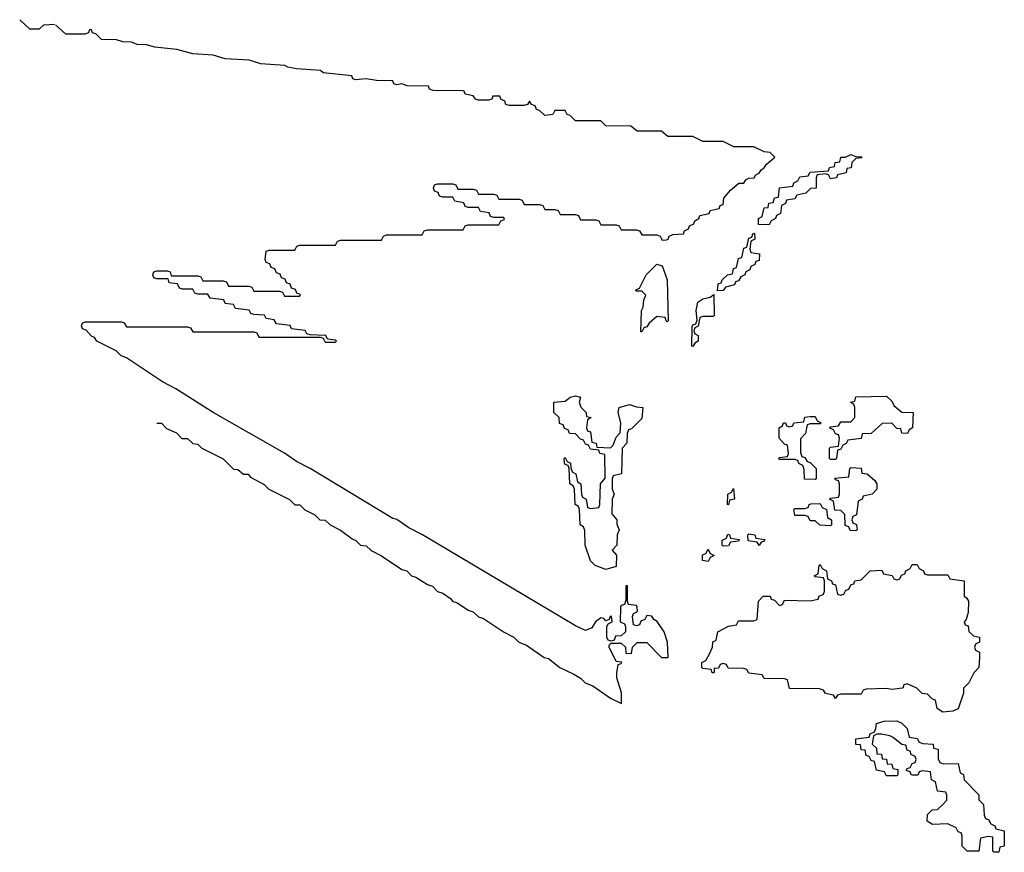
# Model space of a CAD drawing. Header units: inches. Extents: x 2710028 to 2964570, y 496606 to 722708.
# Tile 70 of 228: x 2800572 to 2804431, y 650526 to 653790. Entities that reach past the tile are written whole.
import ezdxf

# ---------------------------------------------------------------- set-up
doc = ezdxf.new("R2010")
doc.units = ezdxf.units.IN
doc.header["$MEASUREMENT"] = 0
doc.layers.add('C8605', color=7, linetype='Continuous')

msp = doc.modelspace()

# ---------------------------------------------------------------- linework, layer by layer
at = {"layer": 'C8605', "color": 6}
for points in [[(2800572, 653790), (2800610, 653754), (2800650, 653754), (2800666, 653770), (2800708, 653772)], [(2801110, 652208.7), (2801128, 652208), (2801147, 652187), (2801186, 652170), (2801208, 652148), (2801230, 652148), (2801250, 652128), (2801270, 652126), (2801286, 652110), (2801370, 652068), (2801410, 652028), (2801427.3, 652027.3), (2801448.9, 652008.9), (2801468, 652008), (2801476.4, 651996.4), (2801530, 651968), (2801549.1, 651949.1), (2801628.9, 651908.9), (2801650, 651888.7), (2801670, 651888), (2801689.1, 651869.1), (2801728.9, 651848.9), (2801748, 651830), (2801770, 651828), (2801789.2, 651809.2), (2801830, 651788.7), (2801874.6, 651754.6), (2801888.9, 651748.9), (2801908, 651730), (2801930, 651728), (2801950, 651708.7), (2801990, 651688.7), (2802070, 651635.3), (2802089, 651629), (2802108, 651610), (2802125.2, 651605.2), (2802170, 651575.3), (2802190, 651568.7), (2802210, 651549), (2802230, 651542), (2802261.2, 651521.2), (2802270, 651509.2), (2802285.2, 651505.2), (2802330, 651475.3), (2802350, 651468.7), (2802370, 651449), (2802390, 651442), (2802468, 651390), (2802509.2, 651369.2), (2802528.7, 651350), (2802558, 651338), (2802628, 651290), (2802645.2, 651285.2), (2802688.7, 651250), (2802744, 651224), (2802770, 651208.7), (2802788.7, 651190), (2802818, 651178), (2802888, 651130), (2802931, 651109), (2802930.7, 651150.7), (2802912, 651210), (2802912, 651230), (2802918, 651262), (2802930, 651266), (2802932, 651272), (2802910, 651274), (2802882, 651330), (2802882, 651338), (2802890, 651346), (2802930, 651346), (2802946, 651330), (2802947.3, 651307.3), (2802970, 651306), (2802974, 651330), (2802992, 651348), (2803030, 651348), (2803088, 651290), (2803114, 651290), (2803111, 651350), (2803098, 651390), (2803070.6, 651430.6), (2803058, 651438), (2803050, 651452), (2803030, 651454), (2803022, 651438), (2803007.3, 651432.7), (2803002, 651418), (2802990, 651414), (2802978, 651418), (2802974, 651450), (2802978, 651462), (2802994, 651470), (2802992.7, 651487.3), (2802990, 651494), (2802958, 651498), (2802954, 651510), (2802954, 651570), (2802948, 651570), (2802947.3, 651512.7), (2802942, 651498), (2802930, 651494), (2802927.3, 651487.3), (2802926, 651430), (2802942, 651422), (2802946, 651410), (2802946, 651390), (2802930, 651374), (2802907.3, 651372.7), (2802902, 651358), (2802890, 651354), (2802878, 651358), (2802874, 651370), (2802874, 651410), (2802878, 651422), (2802894, 651430), (2802892, 651452), (2802886, 651450), (2802882, 651438), (2802870, 651434), (2802862, 651442), (2802850, 651444.7), (2802828.7, 651430), (2802814, 651406), (2802790, 651396), (2802750, 651414), (2802151, 651770), (2802097.5, 651797.5), (2802050.3, 651830.3), (2802035.2, 651835.2), (2801710.4, 652030.4), (2801657.5, 652057.5), (2801610.4, 652090.4), (2801330.6, 652250.6), (2801183.5, 652343.5), (2801132, 652370), (2800990, 652464.7), (2800970, 652472), (2800950, 652492), (2800874, 652530), (2800864.7, 652544.7), (2800854, 652550), (2800832.7, 652572.7), (2800818, 652578), (2800814, 652590), (2800818, 652602), (2800830, 652606), (2800970, 652606), (2800982, 652602), (2800990, 652586), (2801230, 652586), (2801242, 652582), (2801250, 652566), (2801490, 652566), (2801502, 652562), (2801510, 652546), (2801750, 652546), (2801762, 652542), (2801770, 652526), (2801810, 652526), (2801814, 652530), (2801810, 652534), (2801778, 652538), (2801771.6, 652551.6), (2801710, 652554), (2801698, 652558), (2801691.6, 652571.6), (2801638, 652578), (2801631.6, 652591.6), (2801578, 652598), (2801570, 652614), (2801538, 652618), (2801531.6, 652631.6), (2801490, 652634), (2801478, 652638), (2801471.6, 652651.6), (2801418, 652658), (2801410, 652674), (2801378, 652678), (2801371.6, 652691.6), (2801318, 652698), (2801310, 652714), (2801270, 652714), (2801258, 652718), (2801250, 652734), (2801210, 652734), (2801198, 652738), (2801190, 652754), (2801158, 652758), (2801154, 652774), (2801110, 652774), (2801098, 652778), (2801094, 652790), (2801098, 652802), (2801110, 652806), (2801150, 652806), (2801162, 652802), (2801166, 652786), (2801270, 652786), (2801282, 652782), (2801290, 652766), (2801370, 652766), (2801382, 652762), (2801390, 652746), (2801470, 652746), (2801482, 652742), (2801490, 652726), (2801590, 652726), (2801602, 652722), (2801610, 652706), (2801670, 652706), (2801672.7, 652712.7), (2801658, 652718), (2801652.7, 652732.7), (2801638, 652738), (2801632.7, 652752.7), (2801618, 652758), (2801612.7, 652772.7), (2801598, 652778), (2801592.7, 652792.7), (2801578, 652798), (2801572.7, 652812.7), (2801558, 652818), (2801552.7, 652832.7), (2801538, 652838), (2801534, 652850), (2801538, 652882), (2801550, 652886), (2801650, 652886), (2801658, 652902), (2801670, 652906), (2801810, 652906), (2801818, 652922), (2801830, 652926), (2801990, 652926), (2801998, 652942), (2802010, 652946), (2802150, 652946), (2802158, 652962), (2802170, 652966), (2802310, 652966), (2802318, 652982), (2802330, 652986), (2802450, 652986), (2802458, 653002), (2802472.7, 653007.3), (2802470, 653014), (2802430, 653014), (2802418, 653018), (2802412.7, 653032.7), (2802378, 653038), (2802370, 653054), (2802330, 653054), (2802318, 653058), (2802312.7, 653072.7), (2802278, 653078), (2802270, 653094), (2802230, 653094), (2802218, 653098), (2802212.7, 653112.7), (2802198, 653118), (2802194, 653130), (2802198, 653142), (2802210, 653146), (2802270, 653146), (2802282, 653142), (2802290, 653126), (2802350, 653126), (2802362, 653122), (2802370, 653106), (2802430, 653106), (2802442, 653102), (2802450, 653086), (2802530, 653086), (2802542, 653082), (2802550, 653066), (2802610, 653066), (2802622, 653062), (2802630, 653046), (2802670, 653046), (2802682, 653042), (2802690, 653026), (2802750, 653026), (2802762, 653022), (2802770, 653006), (2802830, 653006), (2802842, 653002), (2802850, 652986), (2802910, 652986), (2802922, 652982), (2802930, 652966), (2802990, 652966), (2803002, 652962), (2803010, 652946), (2803070, 652946), (2803082, 652942), (2803090, 652926), (2803107.3, 652927.3), (2803114, 652930), (2803118, 652942), (2803132.7, 652947.3), (2803174, 652950), (2803178, 652962), (2803194, 652970), (2803198, 652982), (2803214, 652990), (2803218, 653002), (2803234, 653010), (2803238, 653022), (2803274, 653030), (2803278, 653042), (2803314, 653050), (2803318, 653062), (2803330, 653066), (2803332, 653090), (2803358, 653122), (2803391.1, 653148.9), (2803410, 653149.2), (2803418, 653162), (2803430, 653168.7), (2803450.6, 653169.4), (2803458, 653182), (2803470, 653188.7), (2803478, 653202), (2803490, 653208.7), (2803498, 653222), (2803531.3, 653251.3), (2803514, 653270), (2803490, 653272), (2803450, 653292), (2803371.6, 653291.6), (2803330, 653312), (2803250, 653312), (2803210, 653332), (2803112.7, 653332.7), (2803087.3, 653352.7), (2802992.7, 653352.7), (2802967.3, 653372.7), (2802870, 653374), (2802850, 653394), (2802750, 653394), (2802730, 653414), (2802718, 653418), (2802710, 653434), (2802670, 653434), (2802662, 653418), (2802630, 653414), (2802610, 653434), (2802598, 653438), (2802592.7, 653452.7), (2802578, 653458), (2802570, 653470.8), (2802562, 653458), (2802550, 653454), (2802490, 653454), (2802478, 653458), (2802474, 653470), (2802458, 653478), (2802454, 653490), (2802450, 653490.7), (2802426, 653490), (2802422, 653478), (2802410, 653474), (2802370, 653474), (2802358, 653478), (2802350, 653492), (2802318, 653498), (2802314, 653510), (2802310, 653510.7), (2802192.7, 653512.7), (2802178, 653518), (2802174, 653530), (2802091.1, 653531.1), (2802070, 653538), (2802050, 653534), (2802038, 653538), (2802034, 653550), (2802029.3, 653550.7), (2801971.1, 653551.1), (2801930, 653558), (2801890, 653554), (2801878, 653558), (2801874, 653570), (2801762, 653582), (2801750.6, 653590.6), (2801656.9, 653596.9), (2801623.6, 653603.6), (2801610.8, 653610.8), (2801516.9, 653616.9), (2801470.9, 653630.9), (2801376.9, 653636.9), (2801330, 653651.3), (2801250, 653656), (2801187.3, 653672.7), (2801102, 653682), (2801068.4, 653691.6), (2801032.7, 653692.7), (2801010, 653702), (2800976.4, 653703.6), (2800951, 653711), (2800892.7, 653712.7), (2800870, 653734), (2800858, 653738), (2800854, 653750), (2800850.9, 653750.9), (2800846, 653750), (2800842, 653738), (2800827.3, 653732.7), (2800752.7, 653732.7), (2800712, 653770)]]:
    msp.add_lwpolyline(points, dxfattribs=at)
for points in [[(2803750, 653166), (2803742, 653182), (2803730, 653186), (2803698, 653182), (2803694, 653170), (2803694, 653130), (2803672, 653128), (2803654, 653110), (2803618, 653102), (2803610, 653088), (2803578, 653082), (2803574, 653070), (2803558, 653062), (2803554, 653030), (2803538, 653022), (2803534, 653010), (2803518, 653002), (2803510, 652986), (2803467.3, 652987.3), (2803468, 653010), (2803482, 653018), (2803490, 653052), (2803506, 653054), (2803508.9, 653071.1), (2803526, 653074), (2803530, 653092), (2803546, 653094), (2803550, 653131.3), (2803602, 653138), (2803606, 653150), (2803622, 653158), (2803630, 653174), (2803662, 653178), (2803670, 653192), (2803742, 653198), (2803746, 653210), (2803766, 653214), (2803768, 653230), (2803787.3, 653232.7), (2803790, 653251), (2803808.7, 653251.3), (2803830, 653262), (2803850, 653254), (2803872.7, 653252.7), (2803870, 653248), (2803850, 653246), (2803834, 653230), (2803831.1, 653208.9), (2803814, 653206), (2803810.9, 653189.1), (2803778, 653182), (2803774, 653170)], [(2803307.3, 652727.3), (2803310, 652754), (2803322, 652758), (2803326, 652770), (2803346, 652790), (2803366, 652794), (2803370, 652814), (2803382, 652818), (2803390, 652854), (2803402, 652858), (2803410, 652894), (2803422, 652898), (2803430, 652934), (2803442, 652938), (2803446, 652950), (2803452.7, 652952.7), (2803454, 652930), (2803438, 652922), (2803434, 652890), (2803438, 652878), (2803472, 652872), (2803470, 652846), (2803458, 652842), (2803454, 652830), (2803438, 652822), (2803434, 652810), (2803418, 652802), (2803414, 652790), (2803398, 652782), (2803390, 652766), (2803378, 652762), (2803374, 652750), (2803338, 652742), (2803330, 652728)], [(2803110, 652606), (2803106, 652610), (2803102, 652622), (2803070, 652626), (2803039.6, 652600.4), (2803030, 652586), (2803018, 652582), (2803010, 652566), (2803006, 652566), (2803008.7, 652650), (2803016.4, 652663.6), (2803018, 652690), (2803026, 652710), (2803010, 652726), (2802990, 652726), (2802986, 652730), (2803002, 652738), (2803028, 652790), (2803070, 652832), (2803090, 652824.7), (2803110.4, 652770), (2803114, 652610)], [(2803210, 652508.7), (2803206, 652510), (2803207.3, 652587.3), (2803210, 652594), (2803222, 652598), (2803227.3, 652612.7), (2803224, 652650), (2803230, 652682), (2803250, 652696), (2803278, 652702), (2803292.7, 652712.7), (2803294, 652630), (2803290, 652626), (2803250, 652626), (2803238, 652622), (2803231.6, 652588.4), (2803218, 652582), (2803214, 652570), (2803218, 652558), (2803231.6, 652551.6), (2803232, 652530), (2803218, 652522)], [(2802888, 652112), (2802898, 652122), (2802910, 652154), (2802926, 652170), (2802928, 652210), (2802918, 652250), (2802922, 652270), (2802962, 652282), (2802990, 652272), (2803014, 652270), (2803010, 652226), (2802970, 652186), (2802958, 652182), (2802952.7, 652167.3), (2802952, 652130), (2802934, 652110), (2802931.3, 652010), (2802898, 652002), (2802894, 651990), (2802894, 651950), (2802902, 651930), (2802894, 651910), (2802892.7, 651852.7), (2802912, 651830), (2802912.7, 651812.7), (2802922, 651790), (2802914, 651770), (2802912, 651730), (2802894, 651710), (2802911.1, 651691.1), (2802910, 651646), (2802870, 651635.3), (2802828, 651650), (2802810, 651668), (2802789, 651730), (2802787.3, 651787.3), (2802782, 651802), (2802768.7, 651810), (2802766, 651870), (2802762, 651882), (2802748.7, 651890), (2802746, 651950), (2802742, 651962), (2802728, 651970), (2802726, 652030), (2802722, 652042), (2802710, 652046), (2802707.3, 652052.7), (2802706, 652070), (2802710, 652074), (2802718, 652058), (2802731.6, 652051.6), (2802732.7, 652032.7), (2802738, 652018), (2802752, 652010), (2802758, 651978), (2802772, 651970), (2802774, 651930), (2802778, 651918), (2802792, 651910), (2802798, 651878), (2802810, 651874), (2802842, 651878), (2802846, 651890), (2802848.7, 651970), (2802867.3, 651992.7), (2802866, 652086), (2802846, 652090), (2802842, 652102), (2802810, 652106), (2802802, 652122), (2802790, 652126), (2802782, 652142), (2802770, 652146), (2802750, 652166), (2802727.3, 652167.3), (2802722, 652182), (2802707.3, 652187.3), (2802702, 652202), (2802687.3, 652207.3), (2802686, 652230), (2802666, 652250), (2802666, 652290), (2802710, 652294), (2802730, 652310.6), (2802750, 652316), (2802770.5, 652310.5), (2802764.7, 652290), (2802771, 652271), (2802792, 652250), (2802794, 652234), (2802812, 652230), (2802798, 652222), (2802794, 652190), (2802798, 652178), (2802810, 652174), (2802814, 652134), (2802832, 652130), (2802834, 652114)], [(2804051.6, 652168.4), (2804030, 652168.7), (2804026, 652186), (2804010, 652188), (2803990, 652208), (2803952.7, 652207.3), (2803910, 652168), (2803874, 652166), (2803870, 652148), (2803818, 652142), (2803812, 652128), (2803798, 652122), (2803790, 652106), (2803778, 652102), (2803774, 652070), (2803770, 652066), (2803750, 652066), (2803746, 652070), (2803746, 652110), (2803750, 652114), (2803782, 652118), (2803786, 652150), (2803782, 652162), (2803770, 652166), (2803762, 652182), (2803746, 652190), (2803750, 652194), (2803782, 652198), (2803790, 652214), (2803830, 652214), (2803846, 652230), (2803846, 652270), (2803842, 652282), (2803828.7, 652290), (2803846, 652294), (2803850, 652312), (2803970, 652314), (2803990, 652294), (2803998, 652278), (2804030, 652252), (2804074, 652250), (2804072, 652190), (2804058, 652182)], [(2803690, 651988), (2803648.7, 651988.7), (2803647.3, 652027.3), (2803642, 652042), (2803626, 652050), (2803622, 652062), (2803610, 652066), (2803550, 652066), (2803546, 652070), (2803550, 652074), (2803582, 652078), (2803586, 652090), (2803582, 652122), (2803570, 652126), (2803548.7, 652150), (2803548.7, 652190), (2803562, 652198), (2803566, 652210), (2803574, 652210), (2803578, 652198), (2803590, 652194), (2803602, 652198), (2803606, 652210), (2803646, 652214), (2803650, 652232), (2803670, 652234), (2803690, 652234), (2803698, 652218), (2803714, 652210), (2803710, 652206), (2803670, 652206), (2803658, 652202), (2803651.6, 652168.4), (2803632.7, 652147.3), (2803632.7, 652092.7), (2803638, 652078), (2803650, 652074), (2803658, 652058), (2803670, 652054), (2803694, 652030), (2803694, 651990)], [(2803850, 651786), (2803827.3, 651787.3), (2803822, 651802), (2803807.3, 651807.3), (2803806, 651850), (2803790, 651866), (2803767.3, 651867.3), (2803762, 651902), (2803746, 651910), (2803750, 651914), (2803782, 651918), (2803786, 651930), (2803786, 651970), (2803782, 651982), (2803770, 651986), (2803767.3, 651992.7), (2803822, 651998), (2803826, 652030), (2803830, 652034), (2803870, 652032), (2803872.7, 652012.7), (2803894, 652010), (2803923.6, 651983.6), (2803932, 651970), (2803932, 651950), (2803914, 651930), (2803878, 651922), (2803874, 651910), (2803858, 651902), (2803851.6, 651848.4), (2803838, 651842), (2803834, 651830), (2803838, 651818), (2803851.6, 651811.6), (2803854, 651790)], [(2803350, 651888), (2803346, 651890), (2803348, 651930), (2803362, 651938), (2803370, 651952), (2803374, 651910), (2803354, 651906)], [(2803750, 651806), (2803708.4, 651808.4), (2803690, 651826), (2803670, 651826), (2803662, 651842), (2803650, 651846), (2803610, 651846), (2803606, 651870), (2803610, 651874), (2803650, 651874), (2803662, 651878), (2803666, 651890), (2803672.7, 651892.7), (2803710, 651894), (2803718, 651878), (2803734, 651870), (2803738, 651838), (2803754, 651830), (2803754, 651810)], [(2803330, 651726), (2803326, 651730), (2803326, 651750), (2803342, 651758), (2803347.3, 651772.7), (2803354, 651770), (2803358, 651758), (2803392.7, 651752.7), (2803390, 651746), (2803358, 651742), (2803350, 651728)], [(2803470, 651728.7), (2803462, 651742), (2803427.3, 651747.3), (2803426, 651770), (2803430, 651774), (2803454, 651770), (2803458, 651758), (2803492.7, 651752.7), (2803490, 651746), (2803478, 651742)], [(2803270, 651666), (2803248, 651670), (2803248.4, 651691.6), (2803262, 651698), (2803270, 651714), (2803278, 651698), (2803294, 651690), (2803278, 651682)], [(2804130, 651614), (2804210, 651614), (2804218, 651598), (2804274, 651590), (2804274, 651530), (2804283.6, 651523.6), (2804290.8, 651510), (2804290, 651466), (2804282, 651438), (2804274, 651430), (2804278, 651418), (2804290, 651414), (2804292, 651392), (2804310, 651374), (2804334, 651370), (2804334, 651350), (2804318, 651342), (2804314, 651330), (2804318, 651318), (2804334, 651310), (2804334, 651290), (2804331.3, 651250), (2804312, 651230), (2804292, 651190), (2804272, 651170), (2804271.3, 651150), (2804250, 651089), (2804230, 651079), (2804190, 651075.3), (2804168, 651090), (2804162, 651122), (2804150, 651126), (2804130, 651146), (2804110, 651148), (2804088.9, 651168.9), (2804050, 651186), (2804038, 651182), (2804034, 651170), (2804030.9, 651169.1), (2803990, 651164), (2803970, 651168.7), (2803890, 651166), (2803878, 651162), (2803870, 651146), (2803790, 651146), (2803778, 651142), (2803770, 651128.7), (2803762, 651142), (2803730, 651148), (2803722, 651162), (2803707.3, 651167.3), (2803590, 651168), (2803582, 651202), (2803570, 651206), (2803490, 651208), (2803482, 651222), (2803430, 651228), (2803422, 651242), (2803410, 651246), (2803348.4, 651248.4), (2803342, 651262), (2803330, 651266), (2803318, 651262), (2803311.6, 651248.4), (2803294, 651246), (2803294, 651234), (2803292, 651230), (2803289.1, 651229.1), (2803286, 651230), (2803282, 651242), (2803250, 651246), (2803246, 651250), (2803246, 651270), (2803262, 651278), (2803276.4, 651303.6), (2803288, 651330), (2803288.9, 651351.1), (2803302, 651358), (2803309.1, 651390.9), (2803350, 651412), (2803382, 651418), (2803390, 651434), (2803450, 651434), (2803462, 651438), (2803468, 651510), (2803486, 651530), (2803514, 651530), (2803518, 651518), (2803530, 651514), (2803550, 651494), (2803562, 651498), (2803570, 651514), (2803670, 651512), (2803702, 651518), (2803706, 651530), (2803722, 651538), (2803726, 651550), (2803726, 651590), (2803722, 651602), (2803690, 651606), (2803686, 651610), (2803702, 651618), (2803706, 651650), (2803710, 651654), (2803718, 651638), (2803734, 651630), (2803738, 651598), (2803754, 651590), (2803758, 651578), (2803770, 651574), (2803778, 651538), (2803790, 651534), (2803802, 651538), (2803810, 651554), (2803822, 651558), (2803830, 651574), (2803842, 651578), (2803846, 651590), (2803870, 651594), (2803906, 651630), (2803951.6, 651631.6), (2803958, 651618), (2803991.6, 651611.6), (2803998, 651598), (2804010, 651594), (2804022, 651598), (2804028, 651612), (2804042, 651618), (2804046, 651630), (2804062, 651638), (2804070, 651654), (2804090, 651654), (2804098, 651638), (2804114, 651630), (2804118, 651618)], [(2804192.7, 650872.7), (2804250, 650874), (2804258, 650838), (2804271.6, 650831.6), (2804274, 650810), (2804330.9, 650750.9), (2804332, 650732), (2804350, 650714), (2804352, 650672), (2804358, 650658), (2804370, 650654), (2804378, 650638), (2804394, 650630), (2804398, 650618), (2804431.3, 650610), (2804431.3, 650550), (2804414, 650546), (2804410, 650526), (2804390, 650526), (2804386, 650530), (2804386, 650586), (2804370, 650588), (2804338, 650582), (2804332, 650530), (2804286, 650530), (2804266, 650550), (2804266, 650590), (2804262, 650602), (2804250, 650606), (2804242, 650622), (2804210, 650638), (2804150, 650635.3), (2804128.7, 650648.7), (2804130, 650674), (2804148, 650692), (2804170, 650694), (2804190, 650714), (2804206, 650730), (2804206, 650750), (2804202, 650762), (2804170, 650766), (2804162, 650802), (2804146, 650810), (2804142, 650842), (2804110, 650846), (2804098, 650842), (2804092, 650828), (2804071.6, 650828.4), (2804066, 650830), (2804062, 650842), (2804047.3, 650847.3), (2804050, 650854), (2804062, 650858), (2804070, 650874), (2804082, 650878), (2804086, 650890), (2804082, 650902), (2804066, 650910), (2804062, 650922), (2804050, 650926), (2804046, 650946), (2804030, 650948), (2803996, 650976), (2803982, 650982), (2803950, 650989.2), (2803931.3, 650988.7), (2803918, 650982), (2803914, 650950), (2803930, 650934), (2803932, 650912), (2803950, 650911), (2803952, 650892), (2803970, 650891), (2803972.7, 650872.7), (2803990, 650871.3), (2803994, 650854), (2804014, 650850), (2804014, 650830), (2804010, 650826), (2803970, 650826), (2803962, 650842), (2803930, 650848), (2803922, 650882), (2803910, 650886), (2803902, 650902), (2803890, 650906), (2803886, 650926), (2803870, 650928), (2803867.3, 650947.3), (2803850, 650948.7), (2803848.9, 650971.1), (2803902, 650978), (2803906, 650990), (2803922, 650998), (2803928.4, 651011.6), (2803930, 651031.3), (2803960.2, 651039.8), (2804010, 651042), (2804030, 651032), (2804050, 651012), (2804058, 650978), (2804090, 650972), (2804098, 650958), (2804112, 650952), (2804152, 650950), (2804154, 650934), (2804172, 650930), (2804172.7, 650892.7), (2804178, 650878)]]:
    msp.add_lwpolyline(points, close=True, dxfattribs=at)

doc.saveas('drawing.dxf')
